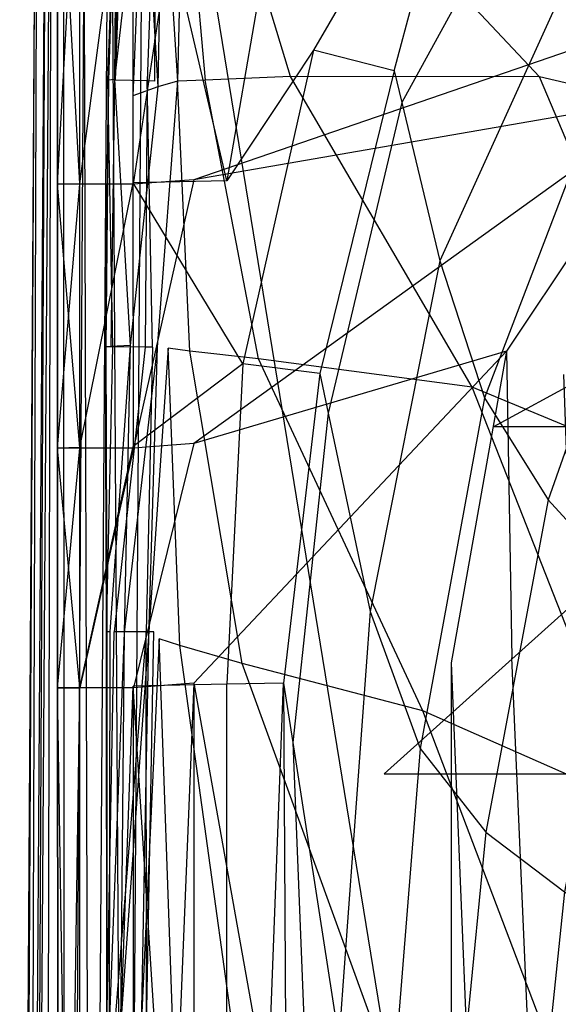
# Model space of a CAD drawing. Extents: x 0 to 0.376, y -0.701 to 0.
# Tile 24 of 62: x 0 to 0.045, y -0.403 to -0.321. Entities that reach past the tile are written whole.
import ezdxf

# ---------------------------------------------------------------- set-up
doc = ezdxf.new("R2010")
doc.units = 0
for name, color, linetype in [('L0_WC_N_567710__1___REPLACEMTFO', 7, 'CONTINUOUS'), ('L1_WC_N_567710__0___REPLACEMTFO', 7, 'CONTINUOUS'), ('L2_SITZ_N_567710__0___REPLACEMT', 7, 'CONTINUOUS'), ('L3_DECKEL_N_567710__0___REPLACE', 7, 'CONTINUOUS')]:
    doc.layers.add(name, color=color, linetype=linetype)

msp = doc.modelspace()

# ---------------------------------------------------------------- linework, layer by layer
at = {"layer": 'L0_WC_N_567710__1___REPLACEMTFO', "color": 8}
for points, invisible_edges in [([(0.037944, -0.29997, 0.34971), (0.024501, -0.323076, 0.349831), (0.02294, -0.301156, 0.350032), (0.037944, -0.29997, 0.34971)], 14), ([(0.037944, -0.29997, 0.34971), (0.031217, -0.324806, 0.349642), (0.024501, -0.323076, 0.349831), (0.037944, -0.29997, 0.34971)], 13), ([(0.031217, -0.324806, 0.349642), (0.037944, -0.29997, 0.34971), (0.044084, -0.302248, 0.34953), (0.031217, -0.324806, 0.349642)], 14), ([(0.005006, -0.334205, 0.351822), (0.003155, -0.300863, 0.356263), (0.005005, -0.300831, 0.351862), (0.005006, -0.334205, 0.351822)], 14), ([(0.003155, -0.300852, 0.389669), (0.003159, -0.334227, 0.394056), (0.003155, -0.300849, 0.394096), (0.003155, -0.300852, 0.389669)], 14), ([(0.003159, -0.334227, 0.394056), (0.005005, -0.300859, 0.398551), (0.003155, -0.300849, 0.394096), (0.003159, -0.334227, 0.394056)], 14), ([(0.003159, -0.334227, 0.394056), (0.003155, -0.300852, 0.389669), (0.003159, -0.334229, 0.38963), (0.003159, -0.334227, 0.394056)], 13), ([(0.003155, -0.300863, 0.361163), (0.003159, -0.334229, 0.38963), (0.003155, -0.300852, 0.389669), (0.003155, -0.300863, 0.361163)], 14), ([(0.003155, -0.300863, 0.356263), (0.005006, -0.334205, 0.351822), (0.003159, -0.33424, 0.356223), (0.003155, -0.300863, 0.356263)], 13), ([(0.003155, -0.300863, 0.361163), (0.003159, -0.33424, 0.356223), (0.003159, -0.33424, 0.361124), (0.003155, -0.300863, 0.361163)], 13), ([(0.003159, -0.33424, 0.356223), (0.003155, -0.300863, 0.361163), (0.003155, -0.300863, 0.356263), (0.003159, -0.33424, 0.356223)], 14), ([(0.003159, -0.334229, 0.38963), (0.003155, -0.300863, 0.361163), (0.003159, -0.33424, 0.361124), (0.003159, -0.334229, 0.38963)], 13), ([(0.005005, -0.300859, 0.398551), (0.003159, -0.334227, 0.394056), (0.005008, -0.334236, 0.39851), (0.005005, -0.300859, 0.398551)], 13), ([(0.009469, -0.300762, 0.350037), (0.005006, -0.334205, 0.351822), (0.005005, -0.300831, 0.351862), (0.009469, -0.300762, 0.350037)], 13), ([(0.009471, -0.300862, 0.400031), (0.005005, -0.300859, 0.398551), (0.005008, -0.334236, 0.39851), (0.009471, -0.300862, 0.400031)], 14), ([(0.005006, -0.334205, 0.351822), (0.009469, -0.300762, 0.350037), (0.009464, -0.334124, 0.349997), (0.005006, -0.334205, 0.351822)], 14), ([(0.009475, -0.334239, 0.400031), (0.009471, -0.300862, 0.400031), (0.005008, -0.334236, 0.39851), (0.009475, -0.334239, 0.400031)], 14), ([(0.009469, -0.300762, 0.350037), (0.017274, -0.333978, 0.349993), (0.009464, -0.334124, 0.349997), (0.009469, -0.300762, 0.350037)], 13), ([(0.017274, -0.333978, 0.349993), (0.009469, -0.300762, 0.350037), (0.017271, -0.300634, 0.350033), (0.017274, -0.333978, 0.349993)], 14), ([(0.009475, -0.334239, 0.400031), (0.014514, -0.300563, 0.400031), (0.009471, -0.300862, 0.400031), (0.009475, -0.334239, 0.400031)], 13), ([(0.014514, -0.300563, 0.400031), (0.009475, -0.334239, 0.400031), (0.014515, -0.333895, 0.400031), (0.014514, -0.300563, 0.400031)], 14), ([(0.014515, -0.333895, 0.400031), (0.075956, -0.31275, 0.400031), (0.014514, -0.300563, 0.400031), (0.014515, -0.333895, 0.400031)], 13), ([(0.02294, -0.301156, 0.350032), (0.017274, -0.333978, 0.349993), (0.017271, -0.300634, 0.350033), (0.02294, -0.301156, 0.350032)], 14), ([(0.024501, -0.323076, 0.349831), (0.017274, -0.333978, 0.349993), (0.02294, -0.301156, 0.350032), (0.024501, -0.323076, 0.349831)], 14), ([(0.044084, -0.302248, 0.34953), (0.04445, -0.304517, 0.345715), (0.031217, -0.324806, 0.349642), (0.044084, -0.302248, 0.34953)], 14), ([(0.04445, -0.304517, 0.345715), (0.031851, -0.327443, 0.345809), (0.031217, -0.324806, 0.349642), (0.04445, -0.304517, 0.345715)], 14), ([(0.04445, -0.304517, 0.345715), (0.04628, -0.315859, 0.326636), (0.031851, -0.327443, 0.345809), (0.04445, -0.304517, 0.345715)], 14), ([(0.075956, -0.31275, 0.400031), (0.014515, -0.333895, 0.400031), (0.054768, -0.326917, 0.400031), (0.075956, -0.31275, 0.400031)], 14), ([(0.04628, -0.315859, 0.326636), (0.03502, -0.340627, 0.326642), (0.031851, -0.327443, 0.345809), (0.04628, -0.315859, 0.326636)], 14), ([(0.04628, -0.315859, 0.326636), (0.048849, -0.325671, 0.308276), (0.03502, -0.340627, 0.326642), (0.04628, -0.315859, 0.326636)], 14), ([(0.024501, -0.323076, 0.349831), (0.018613, -0.349202, 0.349918), (0.017274, -0.333978, 0.349993), (0.024501, -0.323076, 0.349831)], 14), ([(0.025025, -0.350024, 0.349855), (0.018613, -0.349202, 0.349918), (0.024501, -0.323076, 0.349831), (0.025025, -0.350024, 0.349855)], 14), ([(0.031217, -0.324806, 0.349642), (0.025025, -0.350024, 0.349855), (0.024501, -0.323076, 0.349831), (0.031217, -0.324806, 0.349642)], 14), ([(0.031217, -0.324806, 0.349642), (0.031851, -0.327443, 0.345809), (0.025025, -0.350024, 0.349855), (0.031217, -0.324806, 0.349642)], 14), ([(0.048849, -0.325671, 0.308276), (0.038745, -0.352049, 0.308139), (0.03502, -0.340627, 0.326642), (0.048849, -0.325671, 0.308276)], 14), ([(0.048849, -0.325671, 0.308276), (0.053244, -0.334441, 0.291093), (0.038745, -0.352049, 0.308139), (0.048849, -0.325671, 0.308276)], 14), ([(0.014516, -0.355853, 0.400031), (0.054768, -0.326917, 0.400031), (0.014515, -0.333895, 0.400031), (0.014516, -0.355853, 0.400031)], 13), ([(0.054768, -0.326917, 0.400031), (0.014516, -0.355853, 0.400031), (0.040589, -0.348152, 0.400031), (0.054768, -0.326917, 0.400031)], 14), ([(0.045372, -0.350093, 0.400031), (0.054768, -0.326917, 0.400031), (0.040589, -0.348152, 0.400031), (0.045372, -0.350093, 0.400031)], 13), ([(0.031851, -0.327443, 0.345809), (0.025725, -0.353327, 0.345969), (0.025025, -0.350024, 0.349855), (0.031851, -0.327443, 0.345809)], 14), ([(0.031851, -0.327443, 0.345809), (0.03502, -0.340627, 0.326642), (0.025725, -0.353327, 0.345969), (0.031851, -0.327443, 0.345809)], 14), ([(0.005007, -0.356189, 0.3518), (0.003159, -0.33424, 0.356223), (0.005006, -0.334205, 0.351822), (0.005007, -0.356189, 0.3518)], 14), ([(0.003161, -0.356214, 0.394034), (0.005008, -0.334236, 0.39851), (0.003159, -0.334227, 0.394056), (0.003161, -0.356214, 0.394034)], 14), ([(0.003159, -0.334229, 0.38963), (0.003161, -0.356214, 0.394034), (0.003159, -0.334227, 0.394056), (0.003159, -0.334229, 0.38963)], 14), ([(0.003161, -0.356214, 0.394034), (0.003159, -0.334229, 0.38963), (0.003161, -0.356216, 0.389607), (0.003161, -0.356214, 0.394034)], 13), ([(0.003159, -0.33424, 0.361124), (0.003161, -0.356216, 0.389607), (0.003159, -0.334229, 0.38963), (0.003159, -0.33424, 0.361124)], 14), ([(0.003159, -0.33424, 0.361124), (0.003161, -0.356227, 0.356201), (0.003161, -0.356227, 0.361101), (0.003159, -0.33424, 0.361124)], 13), ([(0.003161, -0.356227, 0.356201), (0.003159, -0.33424, 0.361124), (0.003159, -0.33424, 0.356223), (0.003161, -0.356227, 0.356201)], 14), ([(0.003161, -0.356216, 0.389607), (0.003159, -0.33424, 0.361124), (0.003161, -0.356227, 0.361101), (0.003161, -0.356216, 0.389607)], 13), ([(0.003159, -0.33424, 0.356223), (0.005007, -0.356189, 0.3518), (0.003161, -0.356227, 0.356201), (0.003159, -0.33424, 0.356223)], 13), ([(0.005008, -0.334236, 0.39851), (0.003161, -0.356214, 0.394034), (0.00501, -0.356223, 0.398487), (0.005008, -0.334236, 0.39851)], 13), ([(0.009464, -0.334124, 0.349997), (0.005007, -0.356189, 0.3518), (0.005006, -0.334205, 0.351822), (0.009464, -0.334124, 0.349997)], 13), ([(0.005007, -0.356189, 0.3518), (0.009464, -0.334124, 0.349997), (0.009461, -0.356102, 0.349975), (0.005007, -0.356189, 0.3518)], 14), ([(0.009475, -0.334239, 0.400031), (0.005008, -0.334236, 0.39851), (0.00501, -0.356223, 0.398487), (0.009475, -0.334239, 0.400031)], 14), ([(0.009477, -0.356226, 0.400031), (0.009475, -0.334239, 0.400031), (0.00501, -0.356223, 0.398487), (0.009477, -0.356226, 0.400031)], 14), ([(0.018613, -0.349202, 0.349918), (0.009461, -0.356102, 0.349975), (0.009464, -0.334124, 0.349997), (0.018613, -0.349202, 0.349918)], 14), ([(0.018613, -0.349202, 0.349918), (0.009464, -0.334124, 0.349997), (0.017274, -0.333978, 0.349993), (0.018613, -0.349202, 0.349918)], 14), ([(0.009477, -0.356226, 0.400031), (0.014515, -0.333895, 0.400031), (0.009475, -0.334239, 0.400031), (0.009477, -0.356226, 0.400031)], 13), ([(0.014515, -0.333895, 0.400031), (0.009477, -0.356226, 0.400031), (0.014516, -0.355853, 0.400031), (0.014515, -0.333895, 0.400031)], 14), ([(0.053244, -0.334441, 0.291093), (0.04406, -0.360535, 0.290736), (0.038745, -0.352049, 0.308139), (0.053244, -0.334441, 0.291093)], 14), ([(0.053244, -0.334441, 0.291093), (0.058353, -0.342875, 0.275049), (0.04406, -0.360535, 0.290736), (0.053244, -0.334441, 0.291093)], 14), ([(0.03502, -0.340627, 0.326642), (0.029221, -0.369843, 0.326539), (0.025725, -0.353327, 0.345969), (0.03502, -0.340627, 0.326642)], 14), ([(0.03502, -0.340627, 0.326642), (0.038745, -0.352049, 0.308139), (0.029221, -0.369843, 0.326539), (0.03502, -0.340627, 0.326642)], 14), ([(0.058353, -0.342875, 0.275049), (0.050289, -0.367397, 0.274532), (0.04406, -0.360535, 0.290736), (0.058353, -0.342875, 0.275049)], 14), ([(0.014517, -0.375809, 0.400031), (0.040589, -0.348152, 0.400031), (0.014516, -0.355853, 0.400031), (0.014517, -0.375809, 0.400031)], 13), ([(0.040589, -0.348152, 0.400031), (0.014517, -0.375809, 0.400031), (0.035984, -0.374112, 0.400031), (0.040589, -0.348152, 0.400031)], 14), ([(0.041043, -0.373712, 0.400031), (0.040589, -0.348152, 0.400031), (0.035984, -0.374112, 0.400031), (0.041043, -0.373712, 0.400031)], 13), ([(0.040589, -0.348152, 0.400031), (0.041043, -0.373712, 0.400031), (0.045372, -0.350093, 0.400031), (0.040589, -0.348152, 0.400031)], 14), ([(0.018613, -0.349202, 0.349918), (0.017278, -0.375908, 0.349951), (0.009461, -0.356102, 0.349975), (0.018613, -0.349202, 0.349918)], 14), ([(0.022001, -0.375806, 0.349948), (0.017278, -0.375908, 0.349951), (0.018613, -0.349202, 0.349918), (0.022001, -0.375806, 0.349948)], 14), ([(0.025025, -0.350024, 0.349855), (0.022001, -0.375806, 0.349948), (0.018613, -0.349202, 0.349918), (0.025025, -0.350024, 0.349855)], 14), ([(0.025025, -0.350024, 0.349855), (0.025725, -0.353327, 0.345969), (0.022001, -0.375806, 0.349948), (0.025025, -0.350024, 0.349855)], 14), ([(0.046209, -0.373575, 0.397819), (0.045372, -0.350093, 0.400031), (0.041043, -0.373712, 0.400031), (0.046209, -0.373575, 0.397819)], 14), ([(0.038745, -0.352049, 0.308139), (0.033405, -0.381245, 0.30775), (0.029221, -0.369843, 0.326539), (0.038745, -0.352049, 0.308139)], 14), ([(0.038745, -0.352049, 0.308139), (0.04406, -0.360535, 0.290736), (0.033405, -0.381245, 0.30775), (0.038745, -0.352049, 0.308139)], 14), ([(0.025725, -0.353327, 0.345969), (0.022768, -0.380755, 0.345991), (0.022001, -0.375806, 0.349948), (0.025725, -0.353327, 0.345969)], 14), ([(0.025725, -0.353327, 0.345969), (0.029221, -0.369843, 0.326539), (0.022768, -0.380755, 0.345991), (0.025725, -0.353327, 0.345969)], 14), ([(0.009479, -0.376208, 0.400031), (0.014516, -0.355853, 0.400031), (0.009477, -0.356226, 0.400031), (0.009479, -0.376208, 0.400031)], 13), ([(0.014516, -0.355853, 0.400031), (0.009479, -0.376208, 0.400031), (0.014517, -0.375809, 0.400031), (0.014516, -0.355853, 0.400031)], 14), ([(0.005007, -0.376168, 0.35178), (0.003161, -0.356227, 0.356201), (0.005007, -0.356189, 0.3518), (0.005007, -0.376168, 0.35178)], 14), ([(0.003162, -0.376195, 0.394014), (0.00501, -0.356223, 0.398487), (0.003161, -0.356214, 0.394034), (0.003162, -0.376195, 0.394014)], 14), ([(0.003161, -0.356216, 0.389607), (0.003162, -0.376195, 0.394014), (0.003161, -0.356214, 0.394034), (0.003161, -0.356216, 0.389607)], 14), ([(0.003162, -0.376195, 0.394014), (0.003161, -0.356216, 0.389607), (0.003162, -0.376198, 0.389587), (0.003162, -0.376195, 0.394014)], 13), ([(0.003161, -0.356227, 0.361101), (0.003162, -0.376198, 0.389587), (0.003161, -0.356216, 0.389607), (0.003161, -0.356227, 0.361101)], 14), ([(0.003161, -0.356227, 0.361101), (0.003162, -0.376209, 0.356181), (0.003162, -0.376209, 0.361081), (0.003161, -0.356227, 0.361101)], 13), ([(0.003162, -0.376209, 0.356181), (0.003161, -0.356227, 0.361101), (0.003161, -0.356227, 0.356201), (0.003162, -0.376209, 0.356181)], 14), ([(0.003162, -0.376198, 0.389587), (0.003161, -0.356227, 0.361101), (0.003162, -0.376209, 0.361081), (0.003162, -0.376198, 0.389587)], 13), ([(0.003161, -0.356227, 0.356201), (0.005007, -0.376168, 0.35178), (0.003162, -0.376209, 0.356181), (0.003161, -0.356227, 0.356201)], 13), ([(0.00501, -0.356223, 0.398487), (0.003162, -0.376195, 0.394014), (0.005012, -0.376205, 0.398466), (0.00501, -0.356223, 0.398487)], 13), ([(0.009461, -0.356102, 0.349975), (0.005007, -0.376168, 0.35178), (0.005007, -0.356189, 0.3518), (0.009461, -0.356102, 0.349975)], 13), ([(0.005007, -0.376168, 0.35178), (0.009461, -0.356102, 0.349975), (0.009458, -0.376076, 0.349955), (0.005007, -0.376168, 0.35178)], 14), ([(0.005012, -0.376205, 0.398466), (0.009477, -0.356226, 0.400031), (0.00501, -0.356223, 0.398487), (0.005012, -0.376205, 0.398466)], 13), ([(0.009477, -0.356226, 0.400031), (0.005012, -0.376205, 0.398466), (0.009479, -0.376208, 0.400031), (0.009477, -0.356226, 0.400031)], 14), ([(0.017278, -0.375908, 0.349951), (0.009458, -0.376076, 0.349955), (0.009461, -0.356102, 0.349975), (0.017278, -0.375908, 0.349951)], 14), ([(0.04406, -0.360535, 0.290736), (0.038854, -0.388238, 0.290007), (0.033405, -0.381245, 0.30775), (0.04406, -0.360535, 0.290736)], 14), ([(0.04406, -0.360535, 0.290736), (0.050289, -0.367397, 0.274532), (0.038854, -0.388238, 0.290007), (0.04406, -0.360535, 0.290736)], 14), ([(0.050289, -0.367397, 0.274532), (0.045438, -0.393199, 0.273541), (0.038854, -0.388238, 0.290007), (0.050289, -0.367397, 0.274532)], 14), ([(0.029221, -0.369843, 0.326539), (0.026605, -0.405498, 0.326208), (0.022768, -0.380755, 0.345991), (0.029221, -0.369843, 0.326539)], 14), ([(0.029221, -0.369843, 0.326539), (0.033405, -0.381245, 0.30775), (0.026605, -0.405498, 0.326208), (0.029221, -0.369843, 0.326539)], 14), ([(0.035984, -0.374112, 0.400031), (0.040939, -0.494615, 0.400031), (0.041043, -0.373712, 0.400031), (0.035984, -0.374112, 0.400031)], 14), ([(0.046221, -0.494615, 0.397805), (0.041043, -0.373712, 0.400031), (0.040939, -0.494615, 0.400031), (0.046221, -0.494615, 0.397805)], 14), ([(0.046221, -0.494615, 0.397805), (0.046209, -0.373575, 0.397819), (0.041043, -0.373712, 0.400031), (0.046221, -0.494615, 0.397805)], 14), ([(0.014517, -0.375809, 0.400031), (0.035935, -0.495327, 0.400031), (0.035984, -0.374112, 0.400031), (0.014517, -0.375809, 0.400031)], 14), ([(0.040939, -0.494615, 0.400031), (0.035984, -0.374112, 0.400031), (0.035935, -0.495327, 0.400031), (0.040939, -0.494615, 0.400031)], 13), ([(0.005015, -0.499017, 0.351495), (0.003162, -0.376209, 0.356181), (0.005007, -0.376168, 0.35178), (0.005015, -0.499017, 0.351495)], 14), ([(0.003188, -0.499077, 0.393729), (0.005012, -0.376205, 0.398466), (0.003162, -0.376195, 0.394014), (0.003188, -0.499077, 0.393729)], 14), ([(0.003162, -0.376198, 0.389587), (0.003188, -0.499077, 0.393729), (0.003162, -0.376195, 0.394014), (0.003162, -0.376198, 0.389587)], 14), ([(0.003188, -0.499077, 0.393729), (0.003162, -0.376198, 0.389587), (0.003188, -0.499079, 0.389303), (0.003188, -0.499077, 0.393729)], 13), ([(0.003162, -0.376209, 0.361081), (0.003188, -0.499079, 0.389303), (0.003162, -0.376198, 0.389587), (0.003162, -0.376209, 0.361081)], 14), ([(0.003162, -0.376209, 0.361081), (0.003188, -0.49909, 0.355896), (0.003188, -0.49909, 0.360797), (0.003162, -0.376209, 0.361081)], 13), ([(0.003188, -0.49909, 0.355896), (0.003162, -0.376209, 0.361081), (0.003162, -0.376209, 0.356181), (0.003188, -0.49909, 0.355896)], 14), ([(0.003162, -0.376209, 0.356181), (0.005015, -0.499017, 0.351495), (0.003188, -0.49909, 0.355896), (0.003162, -0.376209, 0.356181)], 13), ([(0.003188, -0.499079, 0.389303), (0.003162, -0.376209, 0.361081), (0.003188, -0.49909, 0.360797), (0.003188, -0.499079, 0.389303)], 13), ([(0.005012, -0.376205, 0.398466), (0.003188, -0.499077, 0.393729), (0.005038, -0.499086, 0.398193), (0.005012, -0.376205, 0.398466)], 13), ([(0.009458, -0.376076, 0.349955), (0.005015, -0.499017, 0.351495), (0.005007, -0.376168, 0.35178), (0.009458, -0.376076, 0.349955)], 13), ([(0.009479, -0.376208, 0.400031), (0.005012, -0.376205, 0.398466), (0.005038, -0.499086, 0.398193), (0.009479, -0.376208, 0.400031)], 14), ([(0.005015, -0.499017, 0.351495), (0.009458, -0.376076, 0.349955), (0.009418, -0.498842, 0.34967), (0.005015, -0.499017, 0.351495)], 14), ([(0.009504, -0.499089, 0.400031), (0.009479, -0.376208, 0.400031), (0.005038, -0.499086, 0.398193), (0.009504, -0.499089, 0.400031)], 14), ([(0.009458, -0.376076, 0.349955), (0.017306, -0.498528, 0.349667), (0.009418, -0.498842, 0.34967), (0.009458, -0.376076, 0.349955)], 13), ([(0.017306, -0.498528, 0.349667), (0.009458, -0.376076, 0.349955), (0.017278, -0.375908, 0.349951), (0.017306, -0.498528, 0.349667)], 14), ([(0.009504, -0.499089, 0.400031), (0.014517, -0.375809, 0.400031), (0.009479, -0.376208, 0.400031), (0.009504, -0.499089, 0.400031)], 13), ([(0.014517, -0.375809, 0.400031), (0.009504, -0.499089, 0.400031), (0.014508, -0.498377, 0.400031), (0.014517, -0.375809, 0.400031)], 14), ([(0.035935, -0.495327, 0.400031), (0.014517, -0.375809, 0.400031), (0.014508, -0.498377, 0.400031), (0.035935, -0.495327, 0.400031)], 13), ([(0.022001, -0.375806, 0.349948), (0.017306, -0.498528, 0.349667), (0.017278, -0.375908, 0.349951), (0.022001, -0.375806, 0.349948)], 13), ([(0.017306, -0.498528, 0.349667), (0.022001, -0.375806, 0.349948), (0.022026, -0.49834, 0.349664), (0.017306, -0.498528, 0.349667)], 14), ([(0.022001, -0.375806, 0.349948), (0.022716, -0.492896, 0.345685), (0.022026, -0.49834, 0.349664), (0.022001, -0.375806, 0.349948)], 14), ([(0.022001, -0.375806, 0.349948), (0.022768, -0.380755, 0.345991), (0.022716, -0.492896, 0.345685), (0.022001, -0.375806, 0.349948)], 14), ([(0.022768, -0.380755, 0.345991), (0.026165, -0.465671, 0.325791), (0.022716, -0.492896, 0.345685), (0.022768, -0.380755, 0.345991)], 14), ([(0.022768, -0.380755, 0.345991), (0.026605, -0.405498, 0.326208), (0.026165, -0.465671, 0.325791), (0.022768, -0.380755, 0.345991)], 14), ([(0.033405, -0.381245, 0.30775), (0.030773, -0.413669, 0.307092), (0.026605, -0.405498, 0.326208), (0.033405, -0.381245, 0.30775)], 14), ([(0.033405, -0.381245, 0.30775), (0.038854, -0.388238, 0.290007), (0.030773, -0.413669, 0.307092), (0.033405, -0.381245, 0.30775)], 14), ([(0.038854, -0.388238, 0.290007), (0.036035, -0.417466, 0.288991), (0.030773, -0.413669, 0.307092), (0.038854, -0.388238, 0.290007)], 14), ([(0.038854, -0.388238, 0.290007), (0.045438, -0.393199, 0.273541), (0.036035, -0.417466, 0.288991), (0.038854, -0.388238, 0.290007)], 14), ([(0.045438, -0.393199, 0.273541), (0.042589, -0.420064, 0.272216), (0.036035, -0.417466, 0.288991), (0.045438, -0.393199, 0.273541)], 14), ([(0.045438, -0.393199, 0.273541), (0.052911, -0.398239, 0.258711), (0.042589, -0.420064, 0.272216), (0.045438, -0.393199, 0.273541)], 14), ([(0.052911, -0.398239, 0.258711), (0.050192, -0.423305, 0.25713), (0.042589, -0.420064, 0.272216), (0.052911, -0.398239, 0.258711)], 14)]:
    msp.add_3dface(points, dxfattribs=dict(at, invisible_edges=invisible_edges))
at = {"layer": 'L1_WC_N_567710__0___REPLACEMTFO', "color": 8}
for points, invisible_edges in [([(0.039522, -0.354418, 0.355781), (0.081128, -0.331936, 0.316492), (0.061543, -0.33187, 0.355781), (0.039522, -0.354418, 0.355781)], 14), ([(0.081128, -0.331936, 0.316492), (0.039522, -0.354418, 0.355781), (0.062579, -0.354418, 0.30968), (0.081128, -0.331936, 0.316492)], 13), ([(0.062579, -0.354418, 0.30968), (0.030388, -0.383375, 0.358589), (0.054863, -0.383375, 0.309653), (0.062579, -0.354418, 0.30968)], 13), ([(0.030388, -0.383375, 0.358589), (0.062579, -0.354418, 0.30968), (0.039522, -0.354418, 0.355781), (0.030388, -0.383375, 0.358589)], 14), ([(0.054863, -0.383375, 0.309653), (0.027281, -0.482296, 0.355781), (0.052238, -0.482296, 0.305881), (0.054863, -0.383375, 0.309653)], 13), ([(0.027281, -0.482296, 0.355781), (0.054863, -0.383375, 0.309653), (0.030388, -0.383375, 0.358589), (0.027281, -0.482296, 0.355781)], 14)]:
    msp.add_3dface(points, dxfattribs=dict(at, invisible_edges=invisible_edges))
at = {"layer": 'L2_SITZ_N_567710__0___REPLACEMT', "color": 8}
for points, invisible_edges in [([(0.045857, -0.301911, 0.434909), (0.025713, -0.306519, 0.432234), (0.04333, -0.325296, 0.431176), (0.045857, -0.301911, 0.434909)], 14), ([(0.067069, -0.330948, 0.428726), (0.045857, -0.301911, 0.434909), (0.04333, -0.325296, 0.431176), (0.067069, -0.330948, 0.428726)], 14), ([(0.007353, -0.325572, 0.40326), (0.008065, -0.304975, 0.404898), (0.008037, -0.30496, 0.403469), (0.007353, -0.325572, 0.40326)], 14), ([(0.008037, -0.30496, 0.403469), (0.007969, -0.325584, 0.402954), (0.007353, -0.325572, 0.40326), (0.008037, -0.30496, 0.403469)], 14), ([(0.008065, -0.304975, 0.404898), (0.007353, -0.325572, 0.40326), (0.007393, -0.325574, 0.404823), (0.008065, -0.304975, 0.404898)], 13), ([(0.008065, -0.304975, 0.404898), (0.007393, -0.325574, 0.404823), (0.007902, -0.325518, 0.408395), (0.008065, -0.304975, 0.404898)], 14), ([(0.008065, -0.304975, 0.404898), (0.007902, -0.325518, 0.408395), (0.008504, -0.305015, 0.408674), (0.008065, -0.304975, 0.404898)], 14), ([(0.008504, -0.305015, 0.408674), (0.007902, -0.325518, 0.408395), (0.010271, -0.305145, 0.415953), (0.008504, -0.305015, 0.408674)], 14), ([(0.008655, -0.305003, 0.403205), (0.007969, -0.325584, 0.402954), (0.008037, -0.30496, 0.403469), (0.008655, -0.305003, 0.403205)], 14), ([(0.010643, -0.325641, 0.402522), (0.007969, -0.325584, 0.402954), (0.008655, -0.305003, 0.403205), (0.010643, -0.325641, 0.402522)], 14), ([(0.01132, -0.305487, 0.402824), (0.010643, -0.325641, 0.402522), (0.008655, -0.305003, 0.403205), (0.01132, -0.305487, 0.402824)], 14), ([(0.010271, -0.305145, 0.415953), (0.007902, -0.325518, 0.408395), (0.009446, -0.326892, 0.415215), (0.010271, -0.305145, 0.415953)], 14), ([(0.010271, -0.305145, 0.415953), (0.009446, -0.326892, 0.415215), (0.01152, -0.326121, 0.419777), (0.010271, -0.305145, 0.415953)], 14), ([(0.010271, -0.305145, 0.415953), (0.01152, -0.326121, 0.419777), (0.011889, -0.305365, 0.419833), (0.010271, -0.305145, 0.415953)], 14), ([(0.01132, -0.305487, 0.402824), (0.01127, -0.325654, 0.402449), (0.010643, -0.325641, 0.402522), (0.01132, -0.305487, 0.402824)], 13), ([(0.01127, -0.325654, 0.402449), (0.01132, -0.305487, 0.402824), (0.011945, -0.305533, 0.402768), (0.01127, -0.325654, 0.402449)], 14), ([(0.011889, -0.305365, 0.419833), (0.01152, -0.326121, 0.419777), (0.013165, -0.325673, 0.423449), (0.011889, -0.305365, 0.419833)], 14), ([(0.011889, -0.305365, 0.419833), (0.013165, -0.325673, 0.423449), (0.013644, -0.305412, 0.423715), (0.011889, -0.305365, 0.419833)], 14), ([(0.013644, -0.305412, 0.423715), (0.013165, -0.325673, 0.423449), (0.015473, -0.325578, 0.426187), (0.013644, -0.305412, 0.423715)], 14), ([(0.013644, -0.305412, 0.423715), (0.015473, -0.325578, 0.426187), (0.016822, -0.306367, 0.427805), (0.013644, -0.305412, 0.423715)], 14), ([(0.022583, -0.325272, 0.4296), (0.016822, -0.306367, 0.427805), (0.015473, -0.325578, 0.426187), (0.022583, -0.325272, 0.4296)], 14), ([(0.025713, -0.306519, 0.432234), (0.016822, -0.306367, 0.427805), (0.022583, -0.325272, 0.4296), (0.025713, -0.306519, 0.432234)], 14), ([(0.04333, -0.325296, 0.431176), (0.025713, -0.306519, 0.432234), (0.022583, -0.325272, 0.4296), (0.04333, -0.325296, 0.431176)], 14), ([(0.007157, -0.347791, 0.403068), (0.007393, -0.325574, 0.404823), (0.007353, -0.325572, 0.40326), (0.007157, -0.347791, 0.403068)], 14), ([(0.007353, -0.325572, 0.40326), (0.007775, -0.347797, 0.402754), (0.007157, -0.347791, 0.403068), (0.007353, -0.325572, 0.40326)], 13), ([(0.007393, -0.325574, 0.404823), (0.007157, -0.347791, 0.403068), (0.007186, -0.347797, 0.404749), (0.007393, -0.325574, 0.404823)], 13), ([(0.007393, -0.325574, 0.404823), (0.007186, -0.347797, 0.404749), (0.007593, -0.347761, 0.408065), (0.007393, -0.325574, 0.404823)], 14), ([(0.007775, -0.347797, 0.402754), (0.007353, -0.325572, 0.40326), (0.007969, -0.325584, 0.402954), (0.007775, -0.347797, 0.402754)], 14), ([(0.007902, -0.325518, 0.408395), (0.007393, -0.325574, 0.404823), (0.007593, -0.347761, 0.408065), (0.007902, -0.325518, 0.408395)], 14), ([(0.009214, -0.347684, 0.415177), (0.007902, -0.325518, 0.408395), (0.007593, -0.347761, 0.408065), (0.009214, -0.347684, 0.415177)], 13), ([(0.010454, -0.347828, 0.402362), (0.007775, -0.347797, 0.402754), (0.007969, -0.325584, 0.402954), (0.010454, -0.347828, 0.402362)], 14), ([(0.007902, -0.325518, 0.408395), (0.009214, -0.347684, 0.415177), (0.009446, -0.326892, 0.415215), (0.007902, -0.325518, 0.408395)], 14), ([(0.010643, -0.325641, 0.402522), (0.010454, -0.347828, 0.402362), (0.007969, -0.325584, 0.402954), (0.010643, -0.325641, 0.402522)], 14), ([(0.015473, -0.325578, 0.426187), (0.013165, -0.325673, 0.423449), (0.014193, -0.348152, 0.42427), (0.015473, -0.325578, 0.426187)], 14), ([(0.01992, -0.348784, 0.426206), (0.015473, -0.325578, 0.426187), (0.014193, -0.348152, 0.42427), (0.01992, -0.348784, 0.426206)], 14), ([(0.022583, -0.325272, 0.4296), (0.015473, -0.325578, 0.426187), (0.01992, -0.348784, 0.426206), (0.022583, -0.325272, 0.4296)], 14), ([(0.037726, -0.351147, 0.426544), (0.022583, -0.325272, 0.4296), (0.01992, -0.348784, 0.426206), (0.037726, -0.351147, 0.426544)], 14), ([(0.04333, -0.325296, 0.431176), (0.022583, -0.325272, 0.4296), (0.037726, -0.351147, 0.426544), (0.04333, -0.325296, 0.431176)], 14), ([(0.057771, -0.359478, 0.423385), (0.04333, -0.325296, 0.431176), (0.037726, -0.351147, 0.426544), (0.057771, -0.359478, 0.423385)], 14), ([(0.067069, -0.330948, 0.428726), (0.04333, -0.325296, 0.431176), (0.057771, -0.359478, 0.423385), (0.067069, -0.330948, 0.428726)], 14), ([(0.01152, -0.326121, 0.419777), (0.009214, -0.347684, 0.415177), (0.011465, -0.347829, 0.42078), (0.01152, -0.326121, 0.419777)], 14), ([(0.01152, -0.326121, 0.419777), (0.009446, -0.326892, 0.415215), (0.009214, -0.347684, 0.415177), (0.01152, -0.326121, 0.419777)], 14), ([(0.010643, -0.325641, 0.402522), (0.011082, -0.347834, 0.402301), (0.010454, -0.347828, 0.402362), (0.010643, -0.325641, 0.402522)], 13), ([(0.011082, -0.347834, 0.402301), (0.010643, -0.325641, 0.402522), (0.01127, -0.325654, 0.402449), (0.011082, -0.347834, 0.402301)], 14), ([(0.013165, -0.325673, 0.423449), (0.011465, -0.347829, 0.42078), (0.01239, -0.347915, 0.42314), (0.013165, -0.325673, 0.423449)], 14), ([(0.013165, -0.325673, 0.423449), (0.01152, -0.326121, 0.419777), (0.011465, -0.347829, 0.42078), (0.013165, -0.325673, 0.423449)], 14), ([(0.014193, -0.348152, 0.42427), (0.013165, -0.325673, 0.423449), (0.01239, -0.347915, 0.42314), (0.014193, -0.348152, 0.42427)], 14), ([(0.007593, -0.347761, 0.408065), (0.007186, -0.347797, 0.404749), (0.007524, -0.371542, 0.407814), (0.007593, -0.347761, 0.408065)], 14), ([(0.009214, -0.347684, 0.415177), (0.007524, -0.371542, 0.407814), (0.00871, -0.371592, 0.413999), (0.009214, -0.347684, 0.415177)], 14), ([(0.009214, -0.347684, 0.415177), (0.007593, -0.347761, 0.408065), (0.007524, -0.371542, 0.407814), (0.009214, -0.347684, 0.415177)], 14), ([(0.009214, -0.347684, 0.415177), (0.00871, -0.371592, 0.413999), (0.011465, -0.347829, 0.42078), (0.009214, -0.347684, 0.415177)], 14), ([(0.007775, -0.347797, 0.402754), (0.007246, -0.371534, 0.402931), (0.007157, -0.347791, 0.403068), (0.007775, -0.347797, 0.402754)], 13), ([(0.007246, -0.371534, 0.402931), (0.007186, -0.347797, 0.404749), (0.007157, -0.347791, 0.403068), (0.007246, -0.371534, 0.402931)], 14), ([(0.007186, -0.347797, 0.404749), (0.007246, -0.371534, 0.402931), (0.007257, -0.371546, 0.404682), (0.007186, -0.347797, 0.404749)], 13), ([(0.007186, -0.347797, 0.404749), (0.007257, -0.371546, 0.404682), (0.007524, -0.371542, 0.407814), (0.007186, -0.347797, 0.404749)], 14), ([(0.007246, -0.371534, 0.402931), (0.007775, -0.347797, 0.402754), (0.007868, -0.371533, 0.402626), (0.007246, -0.371534, 0.402931)], 14), ([(0.010454, -0.347828, 0.402362), (0.007868, -0.371533, 0.402626), (0.007775, -0.347797, 0.402754), (0.010454, -0.347828, 0.402362)], 14), ([(0.010556, -0.37154, 0.402313), (0.007868, -0.371533, 0.402626), (0.010454, -0.347828, 0.402362), (0.010556, -0.37154, 0.402313)], 14), ([(0.011465, -0.347829, 0.42078), (0.00871, -0.371592, 0.413999), (0.010742, -0.371917, 0.420528), (0.011465, -0.347829, 0.42078)], 14), ([(0.011082, -0.347834, 0.402301), (0.010556, -0.37154, 0.402313), (0.010454, -0.347828, 0.402362), (0.011082, -0.347834, 0.402301)], 14), ([(0.011185, -0.371541, 0.402273), (0.010556, -0.37154, 0.402313), (0.011082, -0.347834, 0.402301), (0.011185, -0.371541, 0.402273)], 14), ([(0.011465, -0.347829, 0.42078), (0.010742, -0.371917, 0.420528), (0.01239, -0.347915, 0.42314), (0.011465, -0.347829, 0.42078)], 14), ([(0.01239, -0.347915, 0.42314), (0.010742, -0.371917, 0.420528), (0.011617, -0.372116, 0.422919), (0.01239, -0.347915, 0.42314)], 14), ([(0.013366, -0.372667, 0.422937), (0.01239, -0.347915, 0.42314), (0.011617, -0.372116, 0.422919), (0.013366, -0.372667, 0.422937)], 14), ([(0.014193, -0.348152, 0.42427), (0.01239, -0.347915, 0.42314), (0.013366, -0.372667, 0.422937), (0.014193, -0.348152, 0.42427)], 14), ([(0.018556, -0.374173, 0.423778), (0.014193, -0.348152, 0.42427), (0.013366, -0.372667, 0.422937), (0.018556, -0.374173, 0.423778)], 14), ([(0.01992, -0.348784, 0.426206), (0.014193, -0.348152, 0.42427), (0.018556, -0.374173, 0.423778), (0.01992, -0.348784, 0.426206)], 14), ([(0.033602, -0.378127, 0.423085), (0.01992, -0.348784, 0.426206), (0.018556, -0.374173, 0.423778), (0.033602, -0.378127, 0.423085)], 14), ([(0.037726, -0.351147, 0.426544), (0.01992, -0.348784, 0.426206), (0.033602, -0.378127, 0.423085), (0.037726, -0.351147, 0.426544)], 14), ([(0.051391, -0.385947, 0.41995), (0.037726, -0.351147, 0.426544), (0.033602, -0.378127, 0.423085), (0.051391, -0.385947, 0.41995)], 14), ([(0.057771, -0.359478, 0.423385), (0.037726, -0.351147, 0.426544), (0.051391, -0.385947, 0.41995), (0.057771, -0.359478, 0.423385)], 14), ([(0.007868, -0.371533, 0.402626), (0.007264, -0.404563, 0.402825), (0.007246, -0.371534, 0.402931), (0.007868, -0.371533, 0.402626)], 13), ([(0.007264, -0.404563, 0.402825), (0.007257, -0.371546, 0.404682), (0.007246, -0.371534, 0.402931), (0.007264, -0.404563, 0.402825)], 14), ([(0.007524, -0.371542, 0.407814), (0.007257, -0.371546, 0.404682), (0.00747, -0.404569, 0.407672), (0.007524, -0.371542, 0.407814)], 14), ([(0.007257, -0.371546, 0.404682), (0.007264, -0.404563, 0.402825), (0.007266, -0.404574, 0.404599), (0.007257, -0.371546, 0.404682)], 13), ([(0.007257, -0.371546, 0.404682), (0.007266, -0.404574, 0.404599), (0.00747, -0.404569, 0.407672), (0.007257, -0.371546, 0.404682)], 14), ([(0.007264, -0.404563, 0.402825), (0.007868, -0.371533, 0.402626), (0.007887, -0.404561, 0.402526), (0.007264, -0.404563, 0.402825)], 14), ([(0.007524, -0.371542, 0.407814), (0.00747, -0.404569, 0.407672), (0.00871, -0.371592, 0.413999), (0.007524, -0.371542, 0.407814)], 14), ([(0.010556, -0.37154, 0.402313), (0.007887, -0.404561, 0.402526), (0.007868, -0.371533, 0.402626), (0.010556, -0.37154, 0.402313)], 14), ([(0.01058, -0.404562, 0.402263), (0.007887, -0.404561, 0.402526), (0.010556, -0.37154, 0.402313), (0.01058, -0.404562, 0.402263)], 14), ([(0.011185, -0.371541, 0.402273), (0.01058, -0.404562, 0.402263), (0.010556, -0.37154, 0.402313), (0.011185, -0.371541, 0.402273)], 13), ([(0.01058, -0.404562, 0.402263), (0.011185, -0.371541, 0.402273), (0.01121, -0.404562, 0.402234), (0.01058, -0.404562, 0.402263)], 14), ([(0.00871, -0.371592, 0.413999), (0.00747, -0.404569, 0.407672), (0.008395, -0.404606, 0.413534), (0.00871, -0.371592, 0.413999)], 14), ([(0.00871, -0.371592, 0.413999), (0.008395, -0.404606, 0.413534), (0.010742, -0.371917, 0.420528), (0.00871, -0.371592, 0.413999)], 14), ([(0.010742, -0.371917, 0.420528), (0.008395, -0.404606, 0.413534), (0.010109, -0.404834, 0.420386), (0.010742, -0.371917, 0.420528)], 14), ([(0.010742, -0.371917, 0.420528), (0.010109, -0.404834, 0.420386), (0.011617, -0.372116, 0.422919), (0.010742, -0.371917, 0.420528)], 14), ([(0.011617, -0.372116, 0.422919), (0.010109, -0.404834, 0.420386), (0.010897, -0.404955, 0.422776), (0.011617, -0.372116, 0.422919)], 14), ([(0.012805, -0.405295, 0.422408), (0.011617, -0.372116, 0.422919), (0.010897, -0.404955, 0.422776), (0.012805, -0.405295, 0.422408)], 14), ([(0.013366, -0.372667, 0.422937), (0.011617, -0.372116, 0.422919), (0.012805, -0.405295, 0.422408), (0.013366, -0.372667, 0.422937)], 14), ([(0.018002, -0.406205, 0.422982), (0.013366, -0.372667, 0.422937), (0.012805, -0.405295, 0.422408), (0.018002, -0.406205, 0.422982)], 14), ([(0.018556, -0.374173, 0.423778), (0.013366, -0.372667, 0.422937), (0.018002, -0.406205, 0.422982), (0.018556, -0.374173, 0.423778)], 14), ([(0.031095, -0.408658, 0.421885), (0.018556, -0.374173, 0.423778), (0.018002, -0.406205, 0.422982), (0.031095, -0.408658, 0.421885)], 14), ([(0.033602, -0.378127, 0.423085), (0.018556, -0.374173, 0.423778), (0.031095, -0.408658, 0.421885), (0.033602, -0.378127, 0.423085)], 14), ([(0.047037, -0.413401, 0.418742), (0.033602, -0.378127, 0.423085), (0.031095, -0.408658, 0.421885), (0.047037, -0.413401, 0.418742)], 14), ([(0.051391, -0.385947, 0.41995), (0.033602, -0.378127, 0.423085), (0.047037, -0.413401, 0.418742), (0.051391, -0.385947, 0.41995)], 14)]:
    msp.add_3dface(points, dxfattribs=dict(at, invisible_edges=invisible_edges))
at = {"layer": 'L3_DECKEL_N_567710__0___REPLACE', "color": 8}
for points, invisible_edges in [([(0.001524, -0.26629, 0.403032), (0.000234, -0.51216, 0.40406), (0, -0.512165, 0.404066), (0.001524, -0.26629, 0.403032)], 13), ([(0.000005, -0.512163, 0.4043), (0.001524, -0.26629, 0.403032), (0, -0.512165, 0.404066), (0.000005, -0.512163, 0.4043)], 13), ([(0.001524, -0.26629, 0.403032), (0.000005, -0.512163, 0.4043), (0.001529, -0.266334, 0.403273), (0.001524, -0.26629, 0.403032)], 14), ([(0.000754, -0.511856, 0.435992), (0.001529, -0.266334, 0.403273), (0.000005, -0.512163, 0.4043), (0.000754, -0.511856, 0.435992)], 13), ([(0.000234, -0.51216, 0.40406), (0.001524, -0.26629, 0.403032), (0.001758, -0.2663, 0.403025), (0.000234, -0.51216, 0.40406)], 14), ([(0.004126, -0.512077, 0.403968), (0.000234, -0.51216, 0.40406), (0.001758, -0.2663, 0.403025), (0.004126, -0.512077, 0.403968)], 14), ([(0.001529, -0.266334, 0.403273), (0.000754, -0.511856, 0.435992), (0.002305, -0.272642, 0.437791), (0.001529, -0.266334, 0.403273)], 14), ([(0.005646, -0.266474, 0.402906), (0.004126, -0.512077, 0.403968), (0.001758, -0.2663, 0.403025), (0.005646, -0.266474, 0.402906)], 14), ([(0.001136, -0.511828, 0.43884), (0.002305, -0.272642, 0.437791), (0.000754, -0.511856, 0.435992), (0.001136, -0.511828, 0.43884)], 13), ([(0.002305, -0.272642, 0.437791), (0.001136, -0.511828, 0.43884), (0.002682, -0.273628, 0.440562), (0.002305, -0.272642, 0.437791)], 14), ([(0.002682, -0.273628, 0.440562), (0.001136, -0.511828, 0.43884), (0.002135, -0.511807, 0.441071), (0.002682, -0.273628, 0.440562)], 14), ([(0.002682, -0.273628, 0.440562), (0.002135, -0.511807, 0.441071), (0.003678, -0.275097, 0.442729), (0.002682, -0.273628, 0.440562)], 14), ([(0.003751, -0.511791, 0.442687), (0.003678, -0.275097, 0.442729), (0.002135, -0.511807, 0.441071), (0.003751, -0.511791, 0.442687)], 14), ([(0.005291, -0.277048, 0.444292), (0.003678, -0.275097, 0.442729), (0.003751, -0.511791, 0.442687), (0.005291, -0.277048, 0.444292)], 14), ([(0.005983, -0.511781, 0.443686), (0.005291, -0.277048, 0.444292), (0.003751, -0.511791, 0.442687), (0.005983, -0.511781, 0.443686)], 14), ([(0.007523, -0.279482, 0.445251), (0.005291, -0.277048, 0.444292), (0.005983, -0.511781, 0.443686), (0.007523, -0.279482, 0.445251)], 14), ([(0.008831, -0.511778, 0.444069), (0.007523, -0.279482, 0.445251), (0.005983, -0.511781, 0.443686), (0.008831, -0.511778, 0.444069)], 13), ([(0.007523, -0.279482, 0.445251), (0.008831, -0.511778, 0.444069), (0.010374, -0.282399, 0.445607), (0.007523, -0.279482, 0.445251)], 14), ([(0.047712, -0.511769, 0.444992), (0.010374, -0.282399, 0.445607), (0.008831, -0.511778, 0.444069), (0.047712, -0.511769, 0.444992)], 13), ([(0.010374, -0.282399, 0.445607), (0.047712, -0.511769, 0.444992), (0.049775, -0.319466, 0.446281), (0.010374, -0.282399, 0.445607)], 14)]:
    msp.add_3dface(points, dxfattribs=dict(at, invisible_edges=invisible_edges))

doc.saveas('drawing.dxf')
